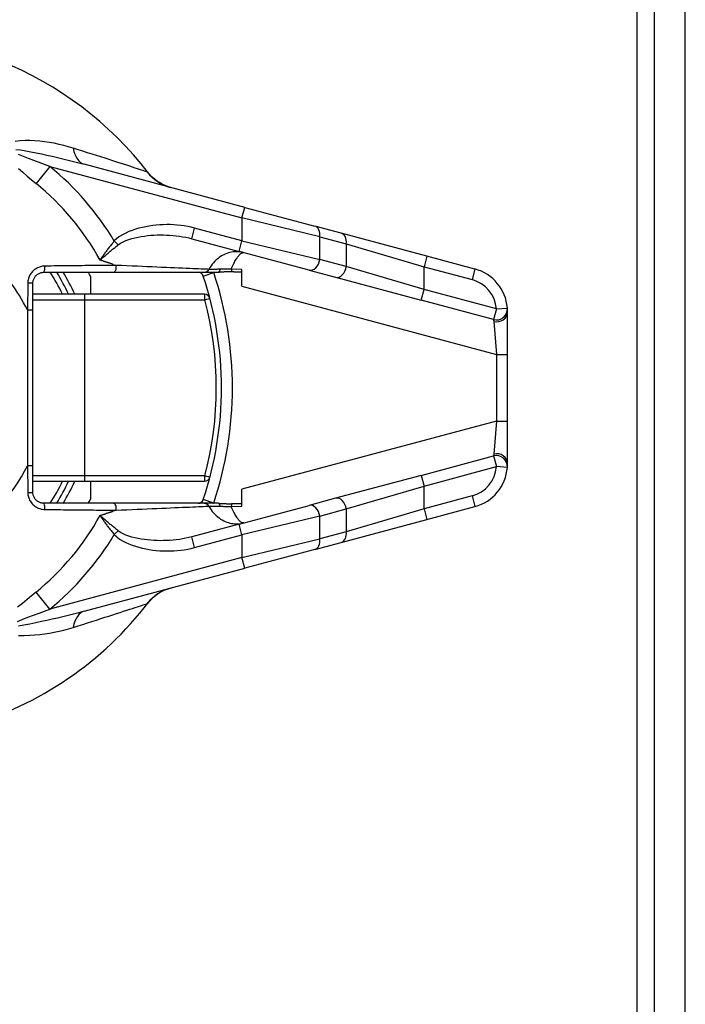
# Model space of a CAD drawing. Header units: inches. Extents: x 0 to 400, y -11 to 260.
# Tile 16 of 50: x 72.08 to 73.84, y 137.09 to 139.7. Entities that reach past the tile are written whole.
import ezdxf

# ---------------------------------------------------------------- set-up
doc = ezdxf.new("R2010")
doc.units = ezdxf.units.IN
doc.header["$LTSCALE"] = 24.014056
doc.header["$MEASUREMENT"] = 0
doc.layers.add('Visible Edges(ANSI)', color=7, linetype='Continuous', lineweight=25)
doc.layers.add('Visible Tangent Edges(ANSI)', color=7, linetype='Continuous', lineweight=25)

msp = doc.modelspace()

# ---------------------------------------------------------------- linework, layer by layer
at = {"layer": 'Visible Edges(ANSI)'}
for p, q in [((73.7606, 50.2368), (73.7606, 227.2121)), ((73.8418, 50.2368), (73.8418, 227.2121)), ((72.6767, 139.2015), (72.252, 139.3153)), ((72.6767, 139.2015), (72.8618, 139.1519)), ((72.932, 139.1331), (72.8618, 139.1519)), ((73.1583, 139.0725), (72.932, 139.1331)), ((72.5362, 139.1187), (72.6616, 139.0851)), ((72.8467, 139.0355), (72.6616, 139.0851)), ((73.2852, 139.0385), (73.1583, 139.0725)), ((72.1452, 139.0299), (72.3292, 139.0299)), ((72.3292, 139.0299), (72.5694, 139.0299)), ((72.5694, 139.0299), (72.6069, 139.0299)), ((72.6689, 138.9928), (72.6689, 139.0375)), ((72.8467, 139.0355), (72.9169, 139.0167)), ((72.1162, 138.9303), (72.1162, 139.0008)), ((72.2689, 139.0186), (72.2689, 138.9717)), ((72.9169, 139.0167), (73.1432, 138.9561)), ((72.2532, 138.9717), (72.1162, 138.9717)), ((72.5705, 138.9717), (72.2532, 138.9717)), ((72.1162, 138.5186), (72.1162, 138.9303)), ((73.3715, 138.8123), (73.3715, 138.9261)), ((73.3715, 138.6366), (73.3715, 138.8123)), ((73.3715, 138.5228), (73.3715, 138.6366)), ((72.1162, 138.4481), (72.1162, 138.5186)), ((72.1162, 138.4772), (72.2532, 138.4772)), ((72.2532, 138.4772), (72.5705, 138.4772)), ((72.2689, 138.4772), (72.2689, 138.4303)), ((73.1432, 138.4928), (72.9169, 138.4322)), ((72.6689, 138.4114), (72.6689, 138.4561)), ((72.9169, 138.4322), (72.8467, 138.4134)), ((72.3292, 138.419), (72.1452, 138.419)), ((72.5694, 138.419), (72.3292, 138.419)), ((72.6069, 138.419), (72.5694, 138.419)), ((72.6616, 138.3638), (72.8467, 138.4134)), ((73.1583, 138.3764), (73.2852, 138.4104)), ((72.932, 138.3158), (73.1583, 138.3764)), ((72.6616, 138.3638), (72.5362, 138.3302)), ((72.8618, 138.297), (72.6767, 138.2473)), ((72.8618, 138.297), (72.932, 138.3158)), ((72.252, 138.1336), (72.6767, 138.2473))]:
    msp.add_line(p, q, dxfattribs=at)
at = {"layer": 'Visible Edges(ANSI)', "flags": 128}
for points in [[(72.4803, 139.2541), (72.4678, 139.2582), (72.4582, 139.2626), (72.4507, 139.2668), (72.4448, 139.2705), (72.4366, 139.2769), (72.4313, 139.2817), (72.4277, 139.2854), (72.4252, 139.2881), (72.4224, 139.2916)], [(72.1162, 139.0008), (72.1162, 139.0027), (72.1164, 139.0047), (72.1167, 139.0066), (72.1172, 139.0084), (72.1177, 139.0103), (72.1184, 139.012), (72.1192, 139.0138), (72.1201, 139.0155), (72.1211, 139.0171), (72.1223, 139.0186), (72.1235, 139.0201), (72.1248, 139.0215), (72.1262, 139.0228), (72.1276, 139.024), (72.1292, 139.0251), (72.1308, 139.0261), (72.1325, 139.0269), (72.1342, 139.0277), (72.136, 139.0284), (72.1378, 139.0289), (72.1396, 139.0294), (72.1415, 139.0297), (72.1434, 139.0298), (72.1452, 139.0299)], [(72.642, 139.0308), (72.6405, 139.0309), (72.6389, 139.0309), (72.6374, 139.031), (72.6359, 139.031), (72.6343, 139.031), (72.6327, 139.031), (72.6312, 139.031), (72.6296, 139.0309), (72.6281, 139.0309), (72.6265, 139.0308), (72.625, 139.0308), (72.6235, 139.0307), (72.622, 139.0306), (72.6206, 139.0305), (72.6192, 139.0304), (72.6178, 139.0303), (72.6164, 139.0303), (72.615, 139.0302), (72.6136, 139.0301), (72.6123, 139.03), (72.6109, 139.03), (72.6096, 139.0299), (72.6082, 139.0299), (72.6069, 139.0299)], [(72.6689, 139.03), (72.6678, 139.03), (72.6667, 139.03), (72.6656, 139.03), (72.6645, 139.0301), (72.6634, 139.0301), (72.6623, 139.0301), (72.6612, 139.0301), (72.6601, 139.0302), (72.659, 139.0302), (72.6579, 139.0302), (72.6567, 139.0303), (72.6556, 139.0303), (72.6545, 139.0303), (72.6534, 139.0304), (72.6522, 139.0304), (72.6511, 139.0304), (72.65, 139.0305), (72.6488, 139.0305), (72.6477, 139.0306), (72.6466, 139.0306), (72.6454, 139.0307), (72.6443, 139.0307), (72.6432, 139.0307), (72.642, 139.0308)], [(73.3715, 138.9261), (73.3715, 138.9268), (73.3715, 138.9275), (73.3715, 138.9281), (73.3714, 138.9288), (73.3714, 138.9294), (73.3714, 138.93), (73.3714, 138.9305), (73.3714, 138.931), (73.3714, 138.9315), (73.3713, 138.932), (73.3713, 138.9324), (73.3713, 138.9328), (73.3713, 138.9332), (73.3713, 138.9335), (73.3712, 138.9338), (73.3712, 138.9341), (73.3712, 138.9343), (73.3712, 138.9346), (73.3712, 138.9347), (73.3711, 138.9349), (73.3711, 138.935), (73.3711, 138.9351), (73.3711, 138.9351), (73.3711, 138.9351)], [(73.3711, 138.5137), (73.3711, 138.5138), (73.3711, 138.5138), (73.3711, 138.5139), (73.3711, 138.514), (73.3712, 138.5141), (73.3712, 138.5143), (73.3712, 138.5145), (73.3712, 138.5148), (73.3712, 138.515), (73.3712, 138.5154), (73.3713, 138.5157), (73.3713, 138.5161), (73.3713, 138.5165), (73.3713, 138.5169), (73.3714, 138.5174), (73.3714, 138.5178), (73.3714, 138.5184), (73.3714, 138.5189), (73.3714, 138.5195), (73.3714, 138.5201), (73.3715, 138.5207), (73.3715, 138.5214), (73.3715, 138.5221), (73.3715, 138.5228)], [(72.1452, 138.419), (72.1434, 138.419), (72.1415, 138.4192), (72.1396, 138.4195), (72.1378, 138.42), (72.1359, 138.4205), (72.1342, 138.4212), (72.1325, 138.4219), (72.1308, 138.4228), (72.1292, 138.4238), (72.1276, 138.4249), (72.1262, 138.4261), (72.1248, 138.4274), (72.1235, 138.4288), (72.1223, 138.4302), (72.1211, 138.4318), (72.1201, 138.4334), (72.1192, 138.4351), (72.1184, 138.4369), (72.1177, 138.4386), (72.1172, 138.4405), (72.1167, 138.4424), (72.1164, 138.4442), (72.1162, 138.4462), (72.1162, 138.4481)], [(72.6069, 138.419), (72.6083, 138.419), (72.6097, 138.4189), (72.6111, 138.4189), (72.6125, 138.4188), (72.6139, 138.4188), (72.6153, 138.4187), (72.6166, 138.4186), (72.6179, 138.4185), (72.6193, 138.4185), (72.6207, 138.4184), (72.6222, 138.4183), (72.6237, 138.4182), (72.6252, 138.4181), (72.6268, 138.4181), (72.6283, 138.418), (72.6299, 138.4179), (72.6314, 138.4179), (72.6329, 138.4179), (72.6344, 138.4179), (72.636, 138.4179), (72.6375, 138.4179), (72.639, 138.418), (72.6405, 138.418), (72.642, 138.4181)], [(72.642, 138.4181), (72.6432, 138.4181), (72.6443, 138.4182), (72.6454, 138.4182), (72.6465, 138.4183), (72.6477, 138.4183), (72.6488, 138.4184), (72.6499, 138.4184), (72.651, 138.4184), (72.6522, 138.4185), (72.6533, 138.4185), (72.6544, 138.4186), (72.6555, 138.4186), (72.6567, 138.4186), (72.6578, 138.4187), (72.6589, 138.4187), (72.66, 138.4187), (72.6611, 138.4188), (72.6622, 138.4188), (72.6634, 138.4188), (72.6645, 138.4188), (72.6656, 138.4188), (72.6667, 138.4189), (72.6678, 138.4189), (72.6689, 138.4189)], [(72.4803, 138.1947), (72.4678, 138.1906), (72.4582, 138.1863), (72.4507, 138.1821), (72.4448, 138.1783), (72.4366, 138.172), (72.4313, 138.1672), (72.4277, 138.1635), (72.4252, 138.1608), (72.4224, 138.1573)]]:
    msp.add_lwpolyline(points, dxfattribs=at)
at = {"layer": 'Visible Edges(ANSI)'}
for centre, radius, start, end in [((71.6841, 138.7244), 0.9309, 37.5315, 159.6397), ((71.6841, 138.7244), 0.5818, 25.1507, 31.6682), ((71.6841, 138.7244), 0.6546, 26.7049, 27.8181), ((72.5531, 139.0154), 0.0145, 18.5094, 90), ((73.2551, 138.9261), 0.1164, 4.4712, 75), ((71.6841, 138.7244), 0.9309, 341.4906, 18.5094), ((72.5705, 138.9572), 0.0145, 14.7125, 90), ((73.2551, 138.5228), 0.1164, 285, 355.5288), ((71.6841, 138.7244), 0.5818, 328.3318, 334.8493), ((72.5705, 138.4917), 0.0145, 270, 345.2875), ((71.6841, 138.7244), 0.6546, 332.1819, 333.2951), ((72.5531, 138.4335), 0.0145, 270, 341.4906), ((71.6841, 138.7244), 0.9309, 286.1276, 322.4685)]:
    msp.add_arc(centre, radius, start, end, dxfattribs=at)
at = {"layer": 'Visible Tangent Edges(ANSI)'}
for p, q in [((73.7147, 50.0521), (73.7147, 227.3968)), ((72.1611, 139.3096), (72.1246, 139.2647)), ((72.1611, 139.3096), (72.6691, 139.1734)), ((72.6691, 139.1734), (72.6767, 139.2015)), ((72.8748, 139.1238), (72.6691, 139.1734)), ((72.6691, 139.1734), (72.6691, 139.1132)), ((72.5362, 139.1187), (72.5438, 139.1468)), ((72.6691, 139.1132), (72.5438, 139.1468)), ((72.3419, 139.1025), (72.3316, 139.1126)), ((72.6616, 139.0851), (72.6691, 139.1132)), ((72.6691, 139.1132), (72.8748, 139.0636)), ((72.8748, 139.1238), (72.945, 139.105)), ((72.8748, 139.0636), (72.8748, 139.1238)), ((72.945, 139.105), (73.1507, 139.0444)), ((72.945, 139.105), (72.945, 139.0448)), ((72.3282, 139.0508), (72.3366, 139.0481)), ((72.945, 139.0448), (72.8748, 139.0636)), ((73.1583, 139.0725), (73.1507, 139.0444)), ((72.5669, 139.02), (72.5945, 139.0292)), ((72.6689, 139.0375), (72.641, 139.0385)), ((73.1507, 138.9842), (72.945, 139.0448)), ((73.1507, 139.0444), (73.2777, 139.0104)), ((73.1507, 138.9842), (73.1507, 139.0444)), ((73.2852, 139.0385), (73.2777, 139.0104)), ((72.1026, 139.0014), (72.1016, 138.9303)), ((72.6689, 138.9928), (73.3424, 138.8123)), ((73.1432, 138.9561), (73.1507, 138.9842)), ((73.3421, 138.9329), (73.1507, 138.9842)), ((72.1162, 138.9572), (72.254, 138.9572)), ((72.254, 138.9572), (72.5713, 138.9572)), ((72.254, 138.4917), (72.254, 138.9572)), ((73.3346, 138.9048), (73.1432, 138.9561)), ((72.1016, 138.9303), (72.1162, 138.9303)), ((72.1016, 138.9303), (72.1016, 138.5186)), ((73.3421, 138.9329), (73.3346, 138.9048)), ((73.3421, 138.9329), (73.3711, 138.9351)), ((73.3353, 138.8995), (73.3424, 138.8123)), ((73.3424, 138.8123), (73.3424, 138.6366)), ((73.3424, 138.8123), (73.3715, 138.8123)), ((73.3424, 138.6366), (72.6689, 138.4561)), ((73.3424, 138.6366), (73.3353, 138.5493)), ((73.3424, 138.6366), (73.3715, 138.6366)), ((73.1432, 138.4928), (73.3346, 138.5441)), ((73.3346, 138.5441), (73.3421, 138.516)), ((72.1016, 138.5186), (72.1162, 138.5186)), ((72.1016, 138.5186), (72.1026, 138.4474)), ((73.1507, 138.4647), (73.3421, 138.516)), ((73.3711, 138.5137), (73.3421, 138.516)), ((72.254, 138.4917), (72.1162, 138.4917)), ((72.5713, 138.4917), (72.254, 138.4917)), ((73.1432, 138.4928), (73.1507, 138.4647)), ((72.945, 138.4041), (73.1507, 138.4647)), ((73.1507, 138.4045), (73.1507, 138.4647)), ((72.5945, 138.4197), (72.5669, 138.4289)), ((73.2777, 138.4385), (73.1507, 138.4045)), ((73.2777, 138.4385), (73.2852, 138.4104)), ((72.3366, 138.4008), (72.3282, 138.3981)), ((72.641, 138.4104), (72.6689, 138.4114)), ((72.8748, 138.3853), (72.945, 138.4041)), ((73.1507, 138.4045), (72.945, 138.3439)), ((72.945, 138.4041), (72.945, 138.3439)), ((73.1507, 138.4045), (73.1583, 138.3764)), ((72.8748, 138.3853), (72.6691, 138.3357)), ((72.8748, 138.3251), (72.8748, 138.3853)), ((72.3316, 138.3363), (72.3419, 138.3464)), ((72.6691, 138.3357), (72.6616, 138.3638)), ((72.5438, 138.3021), (72.5362, 138.3302)), ((72.5438, 138.3021), (72.6691, 138.3357)), ((72.6691, 138.3357), (72.6691, 138.2755)), ((72.6691, 138.2755), (72.8748, 138.3251)), ((72.945, 138.3439), (72.8748, 138.3251)), ((72.6691, 138.2755), (72.1611, 138.1393)), ((72.6767, 138.2473), (72.6691, 138.2755)), ((72.1611, 138.1393), (72.1246, 138.1842))]:
    msp.add_line(p, q, dxfattribs=at)
at = {"layer": 'Visible Tangent Edges(ANSI)', "flags": 128}
for points in [[(72.2228, 139.358), (72.2105, 139.3617), (72.198, 139.3651), (72.1854, 139.3681), (72.1727, 139.3708), (72.1599, 139.3731), (72.1471, 139.375), (72.1342, 139.3766), (72.1213, 139.3777), (72.1084, 139.3783), (72.0956, 139.3783), (72.0828, 139.3777), (72.0695, 139.3759)], [(72.071, 139.3548), (72.0837, 139.3532), (72.0975, 139.3509), (72.1111, 139.3484), (72.1248, 139.3457), (72.1387, 139.3428), (72.1527, 139.3397), (72.1668, 139.3365), (72.1811, 139.3332), (72.1953, 139.3298), (72.2095, 139.3263), (72.2237, 139.3227), (72.2379, 139.3191), (72.252, 139.3153)], [(72.1611, 139.3096), (72.1469, 139.3148), (72.1328, 139.32), (72.1189, 139.3253), (72.1049, 139.3306), (72.0911, 139.336), (72.0783, 139.3413)], [(72.4187, 139.2953), (72.4171, 139.2958), (72.4147, 139.2965), (72.4117, 139.2975), (72.408, 139.2987), (72.4036, 139.3001), (72.3986, 139.3017), (72.393, 139.3035), (72.3868, 139.3055), (72.3799, 139.3077), (72.3725, 139.3101), (72.3646, 139.3127), (72.3562, 139.3154), (72.3473, 139.3183), (72.3379, 139.3213), (72.328, 139.3244), (72.3177, 139.3278), (72.307, 139.3312), (72.2959, 139.3347), (72.2845, 139.3384), (72.2727, 139.3422), (72.2606, 139.346), (72.2482, 139.3499), (72.2356, 139.3539), (72.2228, 139.358)], [(72.0778, 139.3043), (72.0894, 139.2942), (72.101, 139.2842), (72.1127, 139.2744), (72.1246, 139.2647)], [(72.4224, 139.2916), (72.4222, 139.2918), (72.422, 139.2921), (72.4218, 139.2923), (72.4216, 139.2926), (72.4214, 139.2928), (72.4212, 139.293), (72.421, 139.2932), (72.4209, 139.2934), (72.4207, 139.2936), (72.4205, 139.2938), (72.4204, 139.294), (72.4202, 139.2941), (72.4201, 139.2943), (72.4199, 139.2944), (72.4198, 139.2945), (72.4196, 139.2947), (72.4195, 139.2948), (72.4194, 139.2949), (72.4192, 139.295), (72.4191, 139.295), (72.419, 139.2951), (72.4189, 139.2952), (72.4188, 139.2952), (72.4187, 139.2953)], [(72.5438, 139.1468), (72.5348, 139.149), (72.5257, 139.1509), (72.5166, 139.1525), (72.5073, 139.1538), (72.4981, 139.1547), (72.4888, 139.1554), (72.4795, 139.1558), (72.4702, 139.1559), (72.4609, 139.1557), (72.4516, 139.1552), (72.4424, 139.1544), (72.4331, 139.1534), (72.424, 139.152), (72.4148, 139.1504), (72.4058, 139.1484), (72.3968, 139.1462), (72.3878, 139.1436), (72.3789, 139.1407), (72.3702, 139.1373), (72.3617, 139.1335), (72.3535, 139.1292), (72.3457, 139.1243), (72.3384, 139.1188), (72.3316, 139.1126)], [(72.3419, 139.1025), (72.3481, 139.1068), (72.3549, 139.1106), (72.3622, 139.1139), (72.3698, 139.1168), (72.3778, 139.1192), (72.3859, 139.1212), (72.3943, 139.123), (72.4027, 139.1245), (72.4111, 139.1257), (72.4195, 139.1267), (72.4279, 139.1276), (72.4364, 139.1281), (72.4449, 139.1285), (72.4534, 139.1287), (72.4619, 139.1286), (72.4704, 139.1284), (72.4788, 139.1279), (72.4872, 139.1272), (72.4956, 139.1264), (72.5039, 139.1253), (72.5121, 139.124), (72.5203, 139.1224), (72.5283, 139.1207), (72.5362, 139.1187)], [(72.3316, 139.1126), (72.3299, 139.1105), (72.3281, 139.1085), (72.3264, 139.1064), (72.3246, 139.1043), (72.3229, 139.1022), (72.3212, 139.1001), (72.3196, 139.098), (72.3179, 139.0959), (72.3163, 139.0937), (72.3146, 139.0916), (72.313, 139.0895), (72.3115, 139.0874), (72.3099, 139.0852), (72.3083, 139.0831), (72.3068, 139.081), (72.3053, 139.0788), (72.3038, 139.0767), (72.3023, 139.0746), (72.3009, 139.0725), (72.2995, 139.0704), (72.298, 139.0683), (72.2967, 139.0662), (72.2953, 139.0641), (72.2939, 139.0621)], [(72.2939, 139.0621), (72.2958, 139.0637), (72.2976, 139.0653), (72.2994, 139.0669), (72.3013, 139.0686), (72.3032, 139.0702), (72.3051, 139.0719), (72.3071, 139.0736), (72.309, 139.0753), (72.311, 139.0769), (72.313, 139.0786), (72.3149, 139.0803), (72.3169, 139.082), (72.319, 139.0837), (72.321, 139.0855), (72.323, 139.0872), (72.3251, 139.0889), (72.3272, 139.0906), (72.3292, 139.0923), (72.3313, 139.094), (72.3334, 139.0957), (72.3355, 139.0974), (72.3376, 139.0991), (72.3398, 139.1008), (72.3419, 139.1025)], [(72.6743, 139.0817), (72.6704, 139.0826), (72.6664, 139.0833), (72.6624, 139.0838), (72.6583, 139.0841), (72.6542, 139.0842), (72.6501, 139.084), (72.6459, 139.0835), (72.6417, 139.0829), (72.6375, 139.082), (72.6334, 139.0809), (72.6292, 139.0795), (72.625, 139.0778), (72.6209, 139.0759), (72.6168, 139.0738), (72.6128, 139.0714), (72.6088, 139.0687), (72.605, 139.0657), (72.6012, 139.0625), (72.5975, 139.059), (72.594, 139.0552), (72.5907, 139.0512), (72.5875, 139.0469), (72.5846, 139.0423), (72.5819, 139.0375)], [(72.641, 139.0385), (72.6427, 139.0424), (72.6443, 139.046), (72.6459, 139.0495), (72.6475, 139.0528), (72.6491, 139.056), (72.6507, 139.0589), (72.6522, 139.0617), (72.6538, 139.0642), (72.6553, 139.0667), (72.6568, 139.0689), (72.6583, 139.0709), (72.6597, 139.0728), (72.6612, 139.0745), (72.6625, 139.076), (72.6639, 139.0773), (72.6652, 139.0785), (72.6665, 139.0795), (72.6677, 139.0803), (72.6689, 139.0809), (72.6701, 139.0814), (72.6712, 139.0817), (72.6723, 139.0819), (72.6733, 139.0819), (72.6743, 139.0817)], [(72.3366, 139.0481), (72.3294, 139.048), (72.3221, 139.048), (72.3147, 139.0479), (72.3073, 139.0479), (72.2998, 139.0478), (72.2922, 139.0477), (72.2845, 139.0477), (72.2768, 139.0476), (72.2691, 139.0475), (72.2612, 139.0474), (72.2534, 139.0474), (72.2454, 139.0473), (72.2375, 139.0472), (72.2295, 139.0471), (72.2214, 139.047), (72.2133, 139.047), (72.2052, 139.0469), (72.1971, 139.0468), (72.1889, 139.0467), (72.1807, 139.0466), (72.1725, 139.0465), (72.1643, 139.0464), (72.156, 139.0463), (72.1478, 139.0462)], [(72.3282, 139.0508), (72.3268, 139.0513), (72.3254, 139.0518), (72.324, 139.0522), (72.3226, 139.0527), (72.3211, 139.0531), (72.3197, 139.0536), (72.3183, 139.0541), (72.3169, 139.0545), (72.3155, 139.055), (72.3141, 139.0555), (72.3126, 139.0559), (72.3112, 139.0564), (72.3098, 139.0569), (72.3083, 139.0573), (72.3069, 139.0578), (72.3055, 139.0583), (72.304, 139.0587), (72.3026, 139.0592), (72.3012, 139.0597), (72.2997, 139.0602), (72.2983, 139.0606), (72.2968, 139.0611), (72.2954, 139.0616), (72.2939, 139.0621)], [(72.5819, 139.0375), (72.5778, 139.0377), (72.5731, 139.0379), (72.5676, 139.0381), (72.5614, 139.0384), (72.5546, 139.0387), (72.5472, 139.039), (72.5391, 139.0393), (72.5305, 139.0397), (72.5213, 139.0401), (72.5117, 139.0405), (72.5015, 139.041), (72.4909, 139.0414), (72.4798, 139.0419), (72.4683, 139.0424), (72.4565, 139.0429), (72.4442, 139.0434), (72.4316, 139.044), (72.4187, 139.0445), (72.4056, 139.0451), (72.3921, 139.0457), (72.3785, 139.0463), (72.3647, 139.0469), (72.3507, 139.0475), (72.3366, 139.0481)], [(72.1478, 139.0462), (72.1449, 139.0461), (72.142, 139.0458), (72.1391, 139.0453), (72.1363, 139.0446), (72.1335, 139.0437), (72.1308, 139.0427), (72.1281, 139.0415), (72.1255, 139.0401), (72.123, 139.0385), (72.1206, 139.0368), (72.1184, 139.035), (72.1162, 139.033), (72.1142, 139.0309), (72.1123, 139.0286), (72.1105, 139.0263), (72.1089, 139.0238), (72.1075, 139.0212), (72.1062, 139.0185), (72.1052, 139.0158), (72.1043, 139.013), (72.1036, 139.0102), (72.103, 139.0073), (72.1027, 139.0044), (72.1026, 139.0014)], [(72.612, 139.0378), (72.6101, 139.0378), (72.6083, 139.0377), (72.6065, 139.0377), (72.6048, 139.0377), (72.6031, 139.0376), (72.6014, 139.0376), (72.5998, 139.0376), (72.5982, 139.0376), (72.5967, 139.0376), (72.5953, 139.0375), (72.5939, 139.0375), (72.5925, 139.0375), (72.5913, 139.0375), (72.59, 139.0375), (72.5889, 139.0375), (72.5878, 139.0375), (72.5868, 139.0375), (72.5859, 139.0375), (72.585, 139.0375), (72.5842, 139.0375), (72.5835, 139.0375), (72.5829, 139.0375), (72.5823, 139.0375), (72.5819, 139.0375)], [(72.641, 139.0385), (72.6398, 139.0385), (72.6386, 139.0384), (72.6373, 139.0384), (72.6361, 139.0384), (72.6349, 139.0383), (72.6336, 139.0383), (72.6324, 139.0382), (72.6312, 139.0382), (72.6299, 139.0382), (72.6287, 139.0381), (72.6275, 139.0381), (72.6262, 139.0381), (72.625, 139.0381), (72.6238, 139.038), (72.6226, 139.038), (72.6213, 139.038), (72.6201, 139.0379), (72.6189, 139.0379), (72.6178, 139.0379), (72.6166, 139.0379), (72.6154, 139.0379), (72.6143, 139.0378), (72.6131, 139.0378), (72.612, 139.0378)], [(73.3346, 138.9048), (73.3346, 138.9048), (73.3346, 138.9047), (73.3346, 138.9047), (73.3346, 138.9046), (73.3346, 138.9045), (73.3347, 138.9044), (73.3347, 138.9043), (73.3347, 138.9042), (73.3347, 138.904), (73.3348, 138.9038), (73.3348, 138.9036), (73.3348, 138.9034), (73.3349, 138.9032), (73.3349, 138.9029), (73.3349, 138.9027), (73.335, 138.9024), (73.335, 138.9021), (73.3351, 138.9018), (73.3351, 138.9015), (73.3351, 138.9011), (73.3352, 138.9007), (73.3352, 138.9004), (73.3352, 138.9), (73.3353, 138.8995)], [(73.3353, 138.5493), (73.3352, 138.5489), (73.3352, 138.5485), (73.3352, 138.5482), (73.3351, 138.5478), (73.3351, 138.5474), (73.3351, 138.5471), (73.335, 138.5468), (73.335, 138.5465), (73.3349, 138.5462), (73.3349, 138.5459), (73.3349, 138.5457), (73.3348, 138.5455), (73.3348, 138.5453), (73.3348, 138.5451), (73.3347, 138.5449), (73.3347, 138.5447), (73.3347, 138.5446), (73.3347, 138.5445), (73.3346, 138.5444), (73.3346, 138.5443), (73.3346, 138.5442), (73.3346, 138.5442), (73.3346, 138.5441), (73.3346, 138.5441)], [(72.1026, 138.4474), (72.1027, 138.4445), (72.103, 138.4416), (72.1036, 138.4388), (72.1043, 138.4359), (72.1052, 138.4331), (72.1063, 138.4304), (72.1075, 138.4277), (72.1089, 138.4251), (72.1105, 138.4226), (72.1123, 138.4203), (72.1142, 138.418), (72.1162, 138.4159), (72.1184, 138.4139), (72.1206, 138.412), (72.123, 138.4103), (72.1255, 138.4088), (72.1281, 138.4074), (72.1307, 138.4062), (72.1335, 138.4052), (72.1363, 138.4043), (72.1391, 138.4036), (72.142, 138.4031), (72.1449, 138.4028), (72.1478, 138.4027)], [(72.1478, 138.4027), (72.156, 138.4026), (72.1643, 138.4025), (72.1725, 138.4024), (72.1807, 138.4023), (72.1889, 138.4022), (72.1971, 138.4021), (72.2052, 138.402), (72.2133, 138.4019), (72.2214, 138.4018), (72.2295, 138.4018), (72.2375, 138.4017), (72.2454, 138.4016), (72.2534, 138.4015), (72.2612, 138.4014), (72.2691, 138.4014), (72.2768, 138.4013), (72.2845, 138.4012), (72.2922, 138.4012), (72.2998, 138.4011), (72.3073, 138.401), (72.3147, 138.401), (72.3221, 138.4009), (72.3294, 138.4008), (72.3366, 138.4008)], [(72.2939, 138.3868), (72.2954, 138.3873), (72.2968, 138.3878), (72.2983, 138.3883), (72.2997, 138.3887), (72.3012, 138.3892), (72.3026, 138.3897), (72.304, 138.3901), (72.3055, 138.3906), (72.3069, 138.3911), (72.3083, 138.3916), (72.3098, 138.392), (72.3112, 138.3925), (72.3126, 138.393), (72.3141, 138.3934), (72.3155, 138.3939), (72.3169, 138.3944), (72.3183, 138.3948), (72.3197, 138.3953), (72.3211, 138.3957), (72.3226, 138.3962), (72.324, 138.3967), (72.3254, 138.3971), (72.3268, 138.3976), (72.3282, 138.3981)], [(72.3366, 138.4008), (72.3507, 138.4014), (72.3647, 138.402), (72.3785, 138.4026), (72.3921, 138.4032), (72.4056, 138.4038), (72.4187, 138.4043), (72.4316, 138.4049), (72.4442, 138.4055), (72.4565, 138.406), (72.4683, 138.4065), (72.4798, 138.407), (72.4909, 138.4075), (72.5015, 138.4079), (72.5116, 138.4084), (72.5213, 138.4088), (72.5305, 138.4092), (72.5391, 138.4095), (72.5472, 138.4099), (72.5546, 138.4102), (72.5614, 138.4105), (72.5676, 138.4108), (72.5731, 138.411), (72.5778, 138.4112), (72.5819, 138.4113)], [(72.5819, 138.4113), (72.5823, 138.4114), (72.5829, 138.4114), (72.5835, 138.4114), (72.5842, 138.4114), (72.585, 138.4114), (72.5859, 138.4114), (72.5868, 138.4114), (72.5878, 138.4114), (72.5889, 138.4114), (72.59, 138.4114), (72.5913, 138.4114), (72.5925, 138.4114), (72.5939, 138.4114), (72.5953, 138.4113), (72.5967, 138.4113), (72.5982, 138.4113), (72.5998, 138.4113), (72.6014, 138.4113), (72.6031, 138.4112), (72.6048, 138.4112), (72.6065, 138.4112), (72.6083, 138.4112), (72.6101, 138.4111), (72.612, 138.4111)], [(72.5819, 138.4113), (72.5846, 138.4066), (72.5875, 138.402), (72.5907, 138.3977), (72.594, 138.3936), (72.5975, 138.3899), (72.6012, 138.3864), (72.605, 138.3831), (72.6088, 138.3802), (72.6128, 138.3775), (72.6168, 138.3751), (72.6209, 138.3729), (72.625, 138.3711), (72.6292, 138.3694), (72.6334, 138.368), (72.6375, 138.3669), (72.6417, 138.366), (72.6459, 138.3653), (72.6501, 138.3649), (72.6542, 138.3647), (72.6583, 138.3648), (72.6624, 138.365), (72.6664, 138.3655), (72.6704, 138.3663), (72.6743, 138.3672)], [(72.612, 138.4111), (72.6131, 138.4111), (72.6143, 138.4111), (72.6154, 138.411), (72.6166, 138.411), (72.6178, 138.411), (72.6189, 138.411), (72.6201, 138.4109), (72.6213, 138.4109), (72.6226, 138.4109), (72.6238, 138.4109), (72.625, 138.4108), (72.6262, 138.4108), (72.6275, 138.4108), (72.6287, 138.4107), (72.6299, 138.4107), (72.6312, 138.4107), (72.6324, 138.4106), (72.6336, 138.4106), (72.6349, 138.4106), (72.6361, 138.4105), (72.6373, 138.4105), (72.6386, 138.4105), (72.6398, 138.4104), (72.641, 138.4104)], [(72.6743, 138.3672), (72.6733, 138.367), (72.6723, 138.367), (72.6712, 138.3672), (72.6701, 138.3675), (72.6689, 138.368), (72.6677, 138.3686), (72.6665, 138.3694), (72.6652, 138.3704), (72.6639, 138.3716), (72.6625, 138.3729), (72.6612, 138.3744), (72.6597, 138.3761), (72.6583, 138.378), (72.6568, 138.38), (72.6553, 138.3822), (72.6538, 138.3846), (72.6522, 138.3872), (72.6507, 138.39), (72.6491, 138.3929), (72.6475, 138.396), (72.6459, 138.3993), (72.6443, 138.4028), (72.6427, 138.4065), (72.641, 138.4104)], [(72.3419, 138.3464), (72.3398, 138.3481), (72.3376, 138.3498), (72.3355, 138.3515), (72.3334, 138.3532), (72.3313, 138.3549), (72.3292, 138.3566), (72.3272, 138.3583), (72.3251, 138.36), (72.323, 138.3617), (72.321, 138.3634), (72.319, 138.3651), (72.3169, 138.3668), (72.3149, 138.3685), (72.313, 138.3702), (72.311, 138.3719), (72.309, 138.3736), (72.3071, 138.3753), (72.3051, 138.377), (72.3032, 138.3787), (72.3013, 138.3803), (72.2994, 138.382), (72.2976, 138.3836), (72.2958, 138.3852), (72.2939, 138.3868)], [(72.2939, 138.3868), (72.2953, 138.3848), (72.2967, 138.3827), (72.298, 138.3806), (72.2995, 138.3785), (72.3009, 138.3764), (72.3023, 138.3743), (72.3038, 138.3722), (72.3053, 138.3701), (72.3068, 138.3679), (72.3083, 138.3658), (72.3099, 138.3637), (72.3115, 138.3615), (72.313, 138.3594), (72.3146, 138.3573), (72.3163, 138.3551), (72.3179, 138.353), (72.3196, 138.3509), (72.3212, 138.3488), (72.3229, 138.3467), (72.3246, 138.3446), (72.3264, 138.3425), (72.3281, 138.3404), (72.3299, 138.3384), (72.3316, 138.3363)], [(72.5362, 138.3302), (72.5283, 138.3282), (72.5203, 138.3264), (72.5121, 138.3249), (72.5039, 138.3236), (72.4956, 138.3225), (72.4872, 138.3216), (72.4788, 138.321), (72.4704, 138.3205), (72.4619, 138.3203), (72.4534, 138.3202), (72.4449, 138.3204), (72.4364, 138.3208), (72.4279, 138.3213), (72.4195, 138.3221), (72.4111, 138.3232), (72.4027, 138.3244), (72.3943, 138.3259), (72.3859, 138.3276), (72.3778, 138.3297), (72.3698, 138.3321), (72.3622, 138.335), (72.3549, 138.3383), (72.3481, 138.3421), (72.3419, 138.3464)], [(72.3316, 138.3363), (72.3384, 138.3301), (72.3457, 138.3246), (72.3535, 138.3197), (72.3617, 138.3153), (72.3702, 138.3115), (72.3789, 138.3082), (72.3878, 138.3053), (72.3968, 138.3027), (72.4058, 138.3005), (72.4148, 138.2985), (72.424, 138.2969), (72.4331, 138.2955), (72.4424, 138.2945), (72.4516, 138.2937), (72.4609, 138.2932), (72.4702, 138.293), (72.4795, 138.2931), (72.4888, 138.2935), (72.4981, 138.2941), (72.5073, 138.2951), (72.5166, 138.2964), (72.5257, 138.298), (72.5348, 138.2999), (72.5438, 138.3021)], [(72.1246, 138.1842), (72.1127, 138.1745), (72.1009, 138.1646), (72.0883, 138.1545), (72.0756, 138.1441)], [(72.0752, 138.1067), (72.088, 138.1121), (72.1025, 138.1177), (72.1177, 138.1233), (72.1327, 138.1288), (72.1469, 138.1341), (72.1611, 138.1393)], [(72.2228, 138.0909), (72.2356, 138.0949), (72.2482, 138.0989), (72.2605, 138.1028), (72.2725, 138.1067), (72.2842, 138.1104), (72.2956, 138.114), (72.3066, 138.1176), (72.3173, 138.121), (72.3276, 138.1243), (72.3375, 138.1275), (72.3469, 138.1305), (72.3559, 138.1334), (72.3644, 138.1361), (72.3724, 138.1387), (72.3798, 138.1411), (72.3866, 138.1433), (72.3929, 138.1453), (72.3985, 138.1471), (72.4036, 138.1488), (72.408, 138.1502), (72.4117, 138.1514), (72.4147, 138.1524), (72.4171, 138.1531), (72.4187, 138.1536)], [(72.4187, 138.1536), (72.4188, 138.1537), (72.4189, 138.1537), (72.419, 138.1538), (72.4191, 138.1538), (72.4192, 138.1539), (72.4194, 138.154), (72.4195, 138.1541), (72.4196, 138.1542), (72.4198, 138.1543), (72.4199, 138.1545), (72.4201, 138.1546), (72.4202, 138.1548), (72.4204, 138.1549), (72.4205, 138.1551), (72.4207, 138.1553), (72.4209, 138.1555), (72.421, 138.1557), (72.4212, 138.1559), (72.4214, 138.1561), (72.4216, 138.1563), (72.4218, 138.1565), (72.422, 138.1568), (72.4222, 138.1571), (72.4224, 138.1573)], [(72.252, 138.1336), (72.2379, 138.1298), (72.2238, 138.1262), (72.2096, 138.1226), (72.1955, 138.1191), (72.1813, 138.1157), (72.1672, 138.1125), (72.1531, 138.1093), (72.1391, 138.1062), (72.1239, 138.103), (72.108, 138.0996), (72.0924, 138.0965), (72.0783, 138.0941)], [(72.0782, 138.0695), (72.0929, 138.0695), (72.1077, 138.0702), (72.1217, 138.0713), (72.1346, 138.0724), (72.1474, 138.0739), (72.1602, 138.0759), (72.1729, 138.0782), (72.1855, 138.0808), (72.1981, 138.0838), (72.2105, 138.0872), (72.2228, 138.0909)]]:
    msp.add_lwpolyline(points, dxfattribs=at)
at = {"layer": 'Visible Tangent Edges(ANSI)'}
for centre, radius, start, end in [((71.6841, 138.7244), 0.7549, 30.9402, 50.8129), ((71.6841, 138.7244), 0.697, 28.9712, 50.8129), ((71.6841, 138.7244), 0.4655, 26.2497, 47.5458), ((71.6841, 138.7244), 0.5673, 25.8424, 32.579), ((71.6841, 138.7244), 0.5964, 24.4963, 30.8102), ((72.5531, 139.0154), 0.0436, 18.5094, 19.4712), ((71.6841, 138.7244), 0.96, 341.4906, 18.5094), ((73.2551, 138.9261), 0.0873, 4.4712, 75), ((71.6849, 138.7244), 0.9164, 345.2875, 14.7125), ((73.3421, 138.9329), 0.0291, 255, 4.4712), ((73.3421, 138.516), 0.0291, 355.5288, 105), ((71.6841, 138.7244), 0.4655, 206.0058, 333.7503), ((73.2551, 138.5228), 0.0873, 285, 355.5288), ((71.6841, 138.7244), 0.5673, 327.421, 334.1576), ((71.6841, 138.7244), 0.5964, 329.1898, 335.5037), ((72.5531, 138.4335), 0.0436, 340.5288, 341.4906), ((71.6841, 138.7244), 0.697, 309.1871, 331.0288), ((71.6841, 138.7244), 0.7549, 309.1871, 329.0598)]:
    msp.add_arc(centre, radius, start, end, dxfattribs=at)
for centre, major_axis, ratio, start_param, end_param in [((72.2821, 139.4277), (-0.0301, -0.1124), 0.479095, 5.502885, 6.283185), ((72.5104, 139.3665), (-0.0301, -0.1124), 0.996014, 5.63287, 6.283185), ((72.8543, 139.1238), (0.0075, 0.0281), 0.694747, 4.896439, 6.283185), ((72.9244, 139.105), (0.0075, 0.0281), 0.694747, 4.896439, 6.283185), ((72.3292, 139.0445), (0, -0.0145), 0.522562, 0, 1.824446), ((72.8543, 139.0636), (-0.0075, -0.0281), 0.694747, 0, 1.754846), ((72.1452, 139.0445), (0, -0.0145), 0.175836, 0, 1.692227), ((72.5694, 139.0445), (0, -0.0145), 0.975069, 0, 1.075411), ((72.6069, 139.0445), (0, -0.0145), 0.39505, 0, 1.094555), ((72.6426, 139.0445), (0, -0.0145), 0.120075, 5.133684, 5.931805), ((72.9244, 139.0448), (-0.0075, -0.0281), 0.694747, 0, 1.754846), ((72.1016, 139.0008), (0.0145, 0), 0.043172, 0, 1.505676), ((72.2532, 138.9572), (0, 0.0145), 0.052336, 4.712389, 6.283185), ((72.5705, 138.9572), (0, 0.0145), 0.052336, 4.712389, 6.283185), ((72.5705, 138.9572), (0.0141, 0.0037), 0.013309, 4.763031, 6.283185), ((73.3424, 138.9261), (0.0291, 0), 0.940453, 4.465535, 6.283185), ((73.3424, 138.5228), (0.0291, 0), 0.940453, 0, 1.817651), ((72.2532, 138.4917), (0, -0.0145), 0.052336, 0, 1.570796), ((72.5705, 138.4917), (0, -0.0145), 0.052336, 0, 1.570796), ((72.5705, 138.4917), (0.0141, -0.0037), 0.013309, 0, 1.520155), ((72.1016, 138.4481), (0.0145, 0), 0.043172, 4.77751, 6.283185), ((72.9244, 138.4041), (-0.0075, 0.0281), 0.694747, 4.528339, 6.283185), ((72.1452, 138.4044), (0, 0.0145), 0.175836, 4.590958, 6.283185), ((72.3292, 138.4044), (0, 0.0145), 0.522562, 4.458739, 6.283185), ((72.5694, 138.4044), (0, 0.0145), 0.975069, 5.207774, 6.283185), ((72.6069, 138.4044), (0, 0.0145), 0.39505, 5.18863, 6.283185), ((72.6426, 138.4044), (0, 0.0145), 0.120075, 0.351381, 1.149502), ((72.8543, 138.3853), (-0.0075, 0.0281), 0.694747, 4.528339, 6.283185), ((72.8543, 138.3251), (0.0075, -0.0281), 0.694747, 0, 1.386746), ((72.9244, 138.3439), (0.0075, -0.0281), 0.694747, 0, 1.386746), ((72.5104, 138.0823), (-0.0301, 0.1124), 0.996014, 0, 0.650315), ((72.2821, 138.0212), (-0.0301, 0.1124), 0.479095, 0, 0.780301)]:
    msp.add_ellipse(centre, major_axis=major_axis, ratio=ratio, start_param=start_param, end_param=end_param, dxfattribs=at)

doc.saveas('drawing.dxf')
